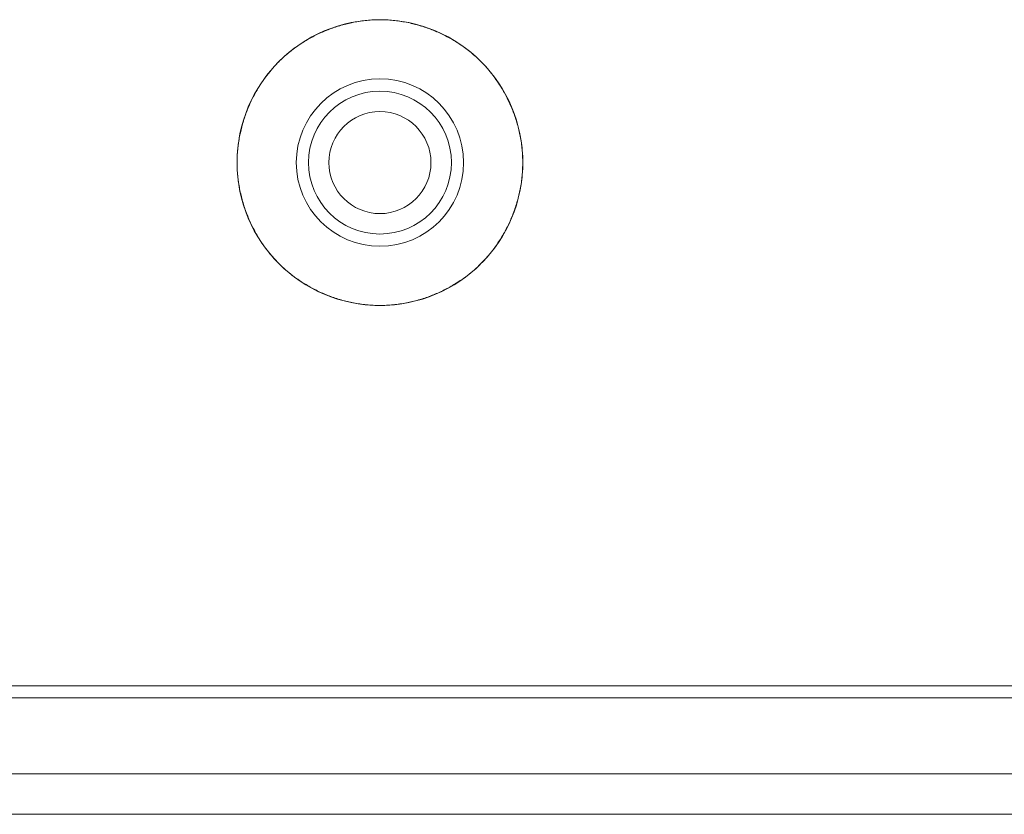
# Model space of a CAD drawing. Header units: millimetres. Extents: x 3925 to 5043, y -86 to 778.
# Tile 253 of 256: x 4788.05 to 4794.08, y 368.84 to 373.71. Entities that reach past the tile are written whole.
import ezdxf

# ---------------------------------------------------------------- set-up
doc = ezdxf.new("R2010")
doc.units = ezdxf.units.MM
doc.header["$LTSCALE"] = 46.255
for name, color, linetype in [('11_190F4G00BDXF_CONTINUOUS_LINE', 7, 'CONTINUOUS'), ('H30K-IO-LABEDXF_CONTINUOUS_LINE', 7, 'CONTINUOUS'), ('H30K-REAR-CODXF_CONTINUOUS_LINE', 7, 'CONTINUOUS'), ('LABEL-IO-H30DXF_CONTINUOUS_LINE', 7, 'CONTINUOUS')]:
    doc.layers.add(name, color=color, linetype=linetype)

msp = doc.modelspace()

# ---------------------------------------------------------------- linework, layer by layer
at = {"layer": '11_190F4G00BDXF_CONTINUOUS_LINE', "color": 7, "linetype": 'Continuous', "lineweight": 0}
msp.add_circle((4790.2588, 372.8335), 0.3125, dxfattribs=at)
at = {"layer": 'H30K-IO-LABEDXF_CONTINUOUS_LINE', "color": 7, "linetype": 'Continuous', "lineweight": 0}
for p, q in [((4790.0764, 373.6882), (4790.098, 373.6927)), ((4790.42, 373.6926), (4790.4411, 373.6883)), ((4789.7651, 373.5548), (4789.7833, 373.5668)), ((4790.735, 373.5665), (4790.7521, 373.5552)), ((4789.5256, 373.3092), (4789.5374, 373.3272)), ((4790.9809, 373.3264), (4790.9916, 373.3101)), ((4789.3997, 372.9948), (4789.404, 373.0156)), ((4791.114, 373.0145), (4791.1179, 372.9957)), ((4789.4039, 372.6519), (4789.3998, 372.6718)), ((4791.1179, 372.6709), (4791.1141, 372.653)), ((4789.5366, 372.3409), (4789.5262, 372.3566)), ((4790.991, 372.3557), (4790.9817, 372.3417)), ((4789.7815, 372.1012), (4789.7666, 372.1109)), ((4790.7505, 372.1105), (4790.7368, 372.1015)), ((4790.0961, 371.9745), (4790.0785, 371.9782)), ((4790.439, 371.9781), (4790.4218, 371.9745)), ((4752.0538, 369.6298), (4858.9638, 369.6298))]:
    msp.add_line(p, q, dxfattribs=at)
for points in [[(4789.9419, 373.6474), (4789.9507, 373.6507), (4789.9595, 373.654), (4789.9684, 373.6572), (4789.9772, 373.6603), (4789.9861, 373.6633), (4789.9951, 373.6662), (4790.004, 373.6691), (4790.013, 373.6718), (4790.022, 373.6744), (4790.031, 373.6769), (4790.04, 373.6794), (4790.0491, 373.6817), (4790.0582, 373.684), (4790.0673, 373.6861), (4790.0764, 373.6882)], [(4790.098, 373.6927), (4790.108, 373.6946), (4790.118, 373.6963), (4790.1281, 373.698), (4790.1381, 373.6995), (4790.1482, 373.7009), (4790.1583, 373.7022), (4790.1683, 373.7034), (4790.1784, 373.7044), (4790.1885, 373.7054), (4790.1986, 373.7062), (4790.2086, 373.7068), (4790.2187, 373.7074), (4790.2288, 373.7078), (4790.2388, 373.7082), (4790.2489, 373.7083), (4790.2589, 373.7084)], [(4790.2589, 373.7084), (4790.2689, 373.7083), (4790.279, 373.7082), (4790.289, 373.7078), (4790.2991, 373.7074), (4790.3092, 373.7068), (4790.3193, 373.7062), (4790.3294, 373.7054), (4790.3394, 373.7044), (4790.3495, 373.7034), (4790.3596, 373.7022), (4790.3697, 373.7009), (4790.3797, 373.6995), (4790.3898, 373.698), (4790.3999, 373.6963), (4790.4099, 373.6945), (4790.42, 373.6926)], [(4790.4411, 373.6883), (4790.4503, 373.6862), (4790.4594, 373.684), (4790.4685, 373.6818), (4790.4776, 373.6794), (4790.4867, 373.677), (4790.4958, 373.6744), (4790.5048, 373.6718), (4790.5139, 373.669), (4790.5229, 373.6662), (4790.5318, 373.6633), (4790.5408, 373.6602), (4790.5497, 373.6571), (4790.5586, 373.6539), (4790.5675, 373.6506), (4790.5763, 373.6472)], [(4789.7833, 373.5668), (4789.7912, 373.5718), (4789.7992, 373.5767), (4789.8072, 373.5816), (4789.8153, 373.5863), (4789.8234, 373.591), (4789.8315, 373.5956), (4789.8398, 373.6001), (4789.848, 373.6045), (4789.8563, 373.6088), (4789.8647, 373.613), (4789.873, 373.6172), (4789.8815, 373.6212), (4789.8899, 373.6252), (4789.8984, 373.6291), (4789.907, 373.6329)], [(4789.907, 373.6329), (4789.9113, 373.6348), (4789.9156, 373.6366), (4789.92, 373.6385), (4789.9244, 373.6403), (4789.9287, 373.6421), (4789.9331, 373.6439), (4789.9375, 373.6456), (4789.9419, 373.6474)], [(4790.5763, 373.6472), (4790.5806, 373.6455), (4790.5848, 373.6438), (4790.5891, 373.6421), (4790.5933, 373.6404), (4790.5976, 373.6386), (4790.6018, 373.6368), (4790.606, 373.635), (4790.6102, 373.6332)], [(4790.6102, 373.6332), (4790.6188, 373.6293), (4790.6274, 373.6254), (4790.636, 373.6214), (4790.6445, 373.6173), (4790.6529, 373.6131), (4790.6613, 373.6089), (4790.6697, 373.6045), (4790.678, 373.6001), (4790.6863, 373.5955), (4790.6945, 373.5909), (4790.7027, 373.5862), (4790.7109, 373.5814), (4790.7189, 373.5765), (4790.727, 373.5716), (4790.735, 373.5665)], [(4789.6393, 373.4512), (4789.6465, 373.4584), (4789.6539, 373.4655), (4789.6613, 373.4725), (4789.6688, 373.4794), (4789.6764, 373.4862), (4789.6841, 373.4929), (4789.6918, 373.4995), (4789.6996, 373.506), (4789.7076, 373.5125), (4789.7156, 373.5188), (4789.7236, 373.5251), (4789.7318, 373.5312), (4789.74, 373.5373), (4789.7483, 373.5432), (4789.7566, 373.5491), (4789.7651, 373.5548)], [(4790.7521, 373.5552), (4790.7605, 373.5495), (4790.7688, 373.5437), (4790.777, 373.5378), (4790.7852, 373.5318), (4790.7933, 373.5257), (4790.8013, 373.5195), (4790.8093, 373.5132), (4790.8171, 373.5069), (4790.8249, 373.5004), (4790.8327, 373.4938), (4790.8403, 373.4872), (4790.8479, 373.4804), (4790.8553, 373.4736), (4790.8627, 373.4667), (4790.87, 373.4596), (4790.8772, 373.4525)], [(4789.5374, 373.3272), (4789.5431, 373.3355), (4789.5489, 373.3437), (4789.5547, 373.3519), (4789.5607, 373.36), (4789.5667, 373.368), (4789.5729, 373.376), (4789.5791, 373.3838), (4789.5854, 373.3917), (4789.5918, 373.3994), (4789.5984, 373.407), (4789.605, 373.4146), (4789.6116, 373.4221), (4789.6184, 373.4295), (4789.6253, 373.4368), (4789.6322, 373.4441), (4789.6393, 373.4512)], [(4790.8772, 373.4525), (4790.8844, 373.4453), (4790.8915, 373.4379), (4790.8985, 373.4305), (4790.9054, 373.4229), (4790.9122, 373.4153), (4790.9189, 373.4076), (4790.9256, 373.3998), (4790.9321, 373.392), (4790.9385, 373.3841), (4790.9449, 373.376), (4790.9511, 373.3679), (4790.9573, 373.3598), (4790.9633, 373.3515), (4790.9693, 373.3432), (4790.9751, 373.3349), (4790.9809, 373.3264)], [(4789.4593, 373.1851), (4789.4631, 373.1937), (4789.467, 373.2022), (4789.471, 373.2107), (4789.4751, 373.2191), (4789.4792, 373.2276), (4789.4835, 373.2359), (4789.4878, 373.2443), (4789.4922, 373.2525), (4789.4968, 373.2608), (4789.5014, 373.269), (4789.506, 373.2771), (4789.5108, 373.2852), (4789.5157, 373.2933), (4789.5206, 373.3013), (4789.5256, 373.3092)], [(4790.9916, 373.3101), (4790.9967, 373.302), (4791.0017, 373.2939), (4791.0067, 373.2857), (4791.0115, 373.2775), (4791.0163, 373.2692), (4791.021, 373.2609), (4791.0256, 373.2525), (4791.03, 373.2441), (4791.0345, 373.2356), (4791.0388, 373.2271), (4791.043, 373.2186), (4791.0471, 373.21), (4791.0512, 373.2013), (4791.0551, 373.1927), (4791.059, 373.1839)], [(4789.4451, 373.1509), (4789.4468, 373.1552), (4789.4485, 373.1595), (4789.4503, 373.1638), (4789.452, 373.168), (4789.4538, 373.1723), (4789.4556, 373.1766), (4789.4574, 373.1808), (4789.4593, 373.1851)], [(4791.059, 373.1839), (4791.0609, 373.1794), (4791.0629, 373.1749), (4791.0648, 373.1704), (4791.0666, 373.1659), (4791.0685, 373.1613), (4791.0703, 373.1568), (4791.0721, 373.1522)], [(4789.404, 373.0156), (4789.4061, 373.0247), (4789.4083, 373.0339), (4789.4105, 373.043), (4789.4129, 373.0521), (4789.4153, 373.0612), (4789.4179, 373.0703), (4789.4205, 373.0793), (4789.4233, 373.0884), (4789.4261, 373.0974), (4789.429, 373.1064), (4789.4321, 373.1153), (4789.4352, 373.1243), (4789.4384, 373.1332), (4789.4417, 373.142), (4789.4451, 373.1509)], [(4791.0721, 373.1522), (4791.0756, 373.1432), (4791.079, 373.1342), (4791.0823, 373.1252), (4791.0855, 373.1161), (4791.0886, 373.1069), (4791.0915, 373.0978), (4791.0944, 373.0886), (4791.0972, 373.0794), (4791.0999, 373.0702), (4791.1025, 373.061), (4791.105, 373.0517), (4791.1074, 373.0424), (4791.1097, 373.0331), (4791.1119, 373.0238), (4791.114, 373.0145)], [(4789.3839, 372.8334), (4789.384, 372.8435), (4789.3841, 372.8535), (4789.3845, 372.8636), (4789.3849, 372.8737), (4789.3855, 372.8838), (4789.3862, 372.8939), (4789.387, 372.904), (4789.3879, 372.9141), (4789.389, 372.9242), (4789.3901, 372.9343), (4789.3914, 372.9444), (4789.3929, 372.9545), (4789.3944, 372.9646), (4789.3961, 372.9747), (4789.3978, 372.9848), (4789.3997, 372.9948)], [(4791.1179, 372.9957), (4791.1198, 372.9856), (4791.1216, 372.9755), (4791.1233, 372.9654), (4791.1248, 372.9552), (4791.1263, 372.9451), (4791.1276, 372.9349), (4791.1288, 372.9247), (4791.1299, 372.9146), (4791.1308, 372.9044), (4791.1316, 372.8943), (4791.1323, 372.8841), (4791.1329, 372.8739), (4791.1333, 372.8638), (4791.1336, 372.8537), (4791.1338, 372.8435), (4791.1339, 372.8334)], [(4789.3998, 372.6718), (4789.3979, 372.6819), (4789.3961, 372.692), (4789.3944, 372.702), (4789.3929, 372.7121), (4789.3914, 372.7223), (4789.3901, 372.7324), (4789.389, 372.7425), (4789.3879, 372.7526), (4789.387, 372.7627), (4789.3862, 372.7728), (4789.3855, 372.7829), (4789.3849, 372.793), (4789.3845, 372.8032), (4789.3841, 372.8132), (4789.384, 372.8233), (4789.3839, 372.8334)], [(4791.1339, 372.8334), (4791.1338, 372.8233), (4791.1336, 372.8131), (4791.1333, 372.803), (4791.1329, 372.7928), (4791.1323, 372.7827), (4791.1316, 372.7725), (4791.1308, 372.7623), (4791.1298, 372.7521), (4791.1288, 372.742), (4791.1276, 372.7318), (4791.1263, 372.7216), (4791.1248, 372.7115), (4791.1233, 372.7013), (4791.1216, 372.6912), (4791.1198, 372.681), (4791.1179, 372.6709)], [(4789.4454, 372.5151), (4789.442, 372.524), (4789.4386, 372.533), (4789.4354, 372.542), (4789.4322, 372.551), (4789.4292, 372.5601), (4789.4262, 372.5692), (4789.4233, 372.5783), (4789.4205, 372.5874), (4789.4179, 372.5966), (4789.4153, 372.6057), (4789.4128, 372.6149), (4789.4104, 372.6241), (4789.4082, 372.6334), (4789.406, 372.6426), (4789.4039, 372.6519)], [(4791.1141, 372.653), (4791.112, 372.6435), (4791.1098, 372.6341), (4791.1075, 372.6248), (4791.1051, 372.6154), (4791.1026, 372.606), (4791.1, 372.5967), (4791.0972, 372.5874), (4791.0944, 372.5781), (4791.0915, 372.5689), (4791.0885, 372.5596), (4791.0854, 372.5504), (4791.0821, 372.5412), (4791.0788, 372.5321), (4791.0754, 372.523), (4791.0719, 372.5139)], [(4789.4588, 372.4829), (4789.4568, 372.4875), (4789.4548, 372.4921), (4789.4529, 372.4967), (4789.451, 372.5013), (4789.4491, 372.5059), (4789.4473, 372.5105), (4789.4454, 372.5151)], [(4791.0719, 372.5139), (4791.0702, 372.5096), (4791.0685, 372.5053), (4791.0667, 372.5011), (4791.0649, 372.4968), (4791.0632, 372.4926), (4791.0614, 372.4883), (4791.0595, 372.4841)], [(4789.5262, 372.3566), (4789.5211, 372.3647), (4789.5161, 372.3729), (4789.5111, 372.381), (4789.5063, 372.3893), (4789.5015, 372.3976), (4789.4968, 372.4059), (4789.4922, 372.4143), (4789.4877, 372.4227), (4789.4833, 372.4312), (4789.479, 372.4397), (4789.4748, 372.4483), (4789.4706, 372.4569), (4789.4666, 372.4655), (4789.4626, 372.4742), (4789.4588, 372.4829)], [(4791.0595, 372.4841), (4791.0556, 372.4752), (4791.0516, 372.4664), (4791.0475, 372.4576), (4791.0433, 372.4488), (4791.039, 372.4401), (4791.0346, 372.4315), (4791.0301, 372.4229), (4791.0256, 372.4143), (4791.0209, 372.4058), (4791.0161, 372.3973), (4791.0113, 372.3889), (4791.0063, 372.3805), (4791.0013, 372.3722), (4790.9962, 372.3639), (4790.991, 372.3557)], [(4789.7666, 372.1109), (4789.7553, 372.1186), (4789.7442, 372.1265), (4789.7331, 372.1346), (4789.7223, 372.1428), (4789.7115, 372.1512), (4789.7009, 372.1598), (4789.6904, 372.1685), (4789.68, 372.1774), (4789.6698, 372.1865), (4789.6598, 372.1957), (4789.6499, 372.2051), (4789.6402, 372.2147), (4789.6306, 372.2244), (4789.6212, 372.2343), (4789.612, 372.2443), (4789.603, 372.2545), (4789.5941, 372.2648), (4789.5853, 372.2753), (4789.5768, 372.2859), (4789.5684, 372.2966), (4789.5602, 372.3075), (4789.5521, 372.3185), (4789.5443, 372.3296), (4789.5366, 372.3409)], [(4790.9817, 372.3417), (4790.974, 372.3304), (4790.9661, 372.3192), (4790.958, 372.3081), (4790.9498, 372.2971), (4790.9413, 372.2863), (4790.9327, 372.2756), (4790.924, 372.2651), (4790.915, 372.2547), (4790.9059, 372.2445), (4790.8967, 372.2344), (4790.8872, 372.2245), (4790.8776, 372.2147), (4790.8678, 372.2051), (4790.8579, 372.1956), (4790.8478, 372.1864), (4790.8376, 372.1772), (4790.8272, 372.1683), (4790.8166, 372.1595), (4790.806, 372.1509), (4790.7951, 372.1425), (4790.7842, 372.1342), (4790.7731, 372.1262), (4790.7619, 372.1182), (4790.7505, 372.1105)], [(4789.9092, 372.0329), (4789.9004, 372.0368), (4789.8916, 372.0408), (4789.8829, 372.0449), (4789.8742, 372.0491), (4789.8655, 372.0534), (4789.8569, 372.0577), (4789.8483, 372.0622), (4789.8398, 372.0667), (4789.8313, 372.0714), (4789.8229, 372.0761), (4789.8145, 372.0809), (4789.8062, 372.0859), (4789.7979, 372.0909), (4789.7897, 372.096), (4789.7815, 372.1012)], [(4790.7368, 372.1015), (4790.7285, 372.0962), (4790.7202, 372.0911), (4790.7119, 372.086), (4790.7035, 372.0811), (4790.6951, 372.0762), (4790.6866, 372.0714), (4790.678, 372.0667), (4790.6694, 372.0622), (4790.6608, 372.0577), (4790.6521, 372.0533), (4790.6433, 372.0489), (4790.6345, 372.0447), (4790.6257, 372.0406), (4790.6169, 372.0366), (4790.6079, 372.0327)], [(4789.9393, 372.0204), (4789.935, 372.0222), (4789.9307, 372.0239), (4789.9264, 372.0257), (4789.9221, 372.0274), (4789.9178, 372.0293), (4789.9135, 372.0311), (4789.9092, 372.0329)], [(4790.6079, 372.0327), (4790.6038, 372.0309), (4790.5996, 372.0291), (4790.5955, 372.0273), (4790.5913, 372.0256), (4790.5871, 372.0239), (4790.5829, 372.0222), (4790.5787, 372.0206)], [(4790.0785, 371.9782), (4790.0691, 371.9803), (4790.0597, 371.9825), (4790.0503, 371.9848), (4790.0409, 371.9872), (4790.0315, 371.9897), (4790.0222, 371.9923), (4790.0129, 371.9951), (4790.0036, 371.9979), (4789.9943, 372.0008), (4789.9851, 372.0038), (4789.9759, 372.007), (4789.9667, 372.0102), (4789.9576, 372.0135), (4789.9484, 372.0169), (4789.9393, 372.0204)], [(4790.2589, 371.9584), (4790.2487, 371.9585), (4790.2386, 371.9587), (4790.2284, 371.959), (4790.2182, 371.9594), (4790.2081, 371.96), (4790.1979, 371.9607), (4790.1877, 371.9615), (4790.1775, 371.9625), (4790.1673, 371.9635), (4790.1571, 371.9647), (4790.1469, 371.9661), (4790.1367, 371.9675), (4790.1266, 371.9691), (4790.1164, 371.9708), (4790.1062, 371.9726), (4790.0961, 371.9745)], [(4790.4218, 371.9745), (4790.4116, 371.9726), (4790.4015, 371.9708), (4790.3913, 371.9691), (4790.3811, 371.9675), (4790.3709, 371.9661), (4790.3608, 371.9648), (4790.3506, 371.9636), (4790.3404, 371.9625), (4790.3302, 371.9615), (4790.32, 371.9607), (4790.3098, 371.96), (4790.2996, 371.9594), (4790.2894, 371.959), (4790.2792, 371.9587), (4790.2691, 371.9585), (4790.2589, 371.9584)], [(4790.5787, 372.0206), (4790.5696, 372.017), (4790.5604, 372.0136), (4790.5513, 372.0102), (4790.542, 372.007), (4790.5328, 372.0039), (4790.5235, 372.0008), (4790.5142, 371.9979), (4790.5049, 371.995), (4790.4955, 371.9923), (4790.4861, 371.9897), (4790.4767, 371.9872), (4790.4673, 371.9847), (4790.4579, 371.9824), (4790.4484, 371.9802), (4790.439, 371.9781)]]:
    msp.add_lwpolyline(points, dxfattribs=at)
at = {"layer": 'H30K-REAR-CODXF_CONTINUOUS_LINE', "color": 7, "linetype": 'Continuous', "lineweight": 0}
for p, q in [((4752.0538, 369.5548), (4858.9638, 369.5548)), ((4858.9638, 369.0906), (4752.0538, 369.0906)), ((4858.9638, 368.8424), (4752.0538, 368.8424))]:
    msp.add_line(p, q, dxfattribs=at)
for radius in [0.5125, 0.4375]:
    msp.add_circle((4790.2588, 372.8335), radius, dxfattribs=at)
at = {"layer": 'LABEL-IO-H30DXF_CONTINUOUS_LINE', "color": 7, "linetype": 'Continuous', "lineweight": 0}
msp.add_line((4752.0538, 369.6298), (4858.9638, 369.6298), dxfattribs=at)
msp.add_circle((4790.2588, 372.8335), 0.875, dxfattribs=at)

doc.saveas('drawing.dxf')
